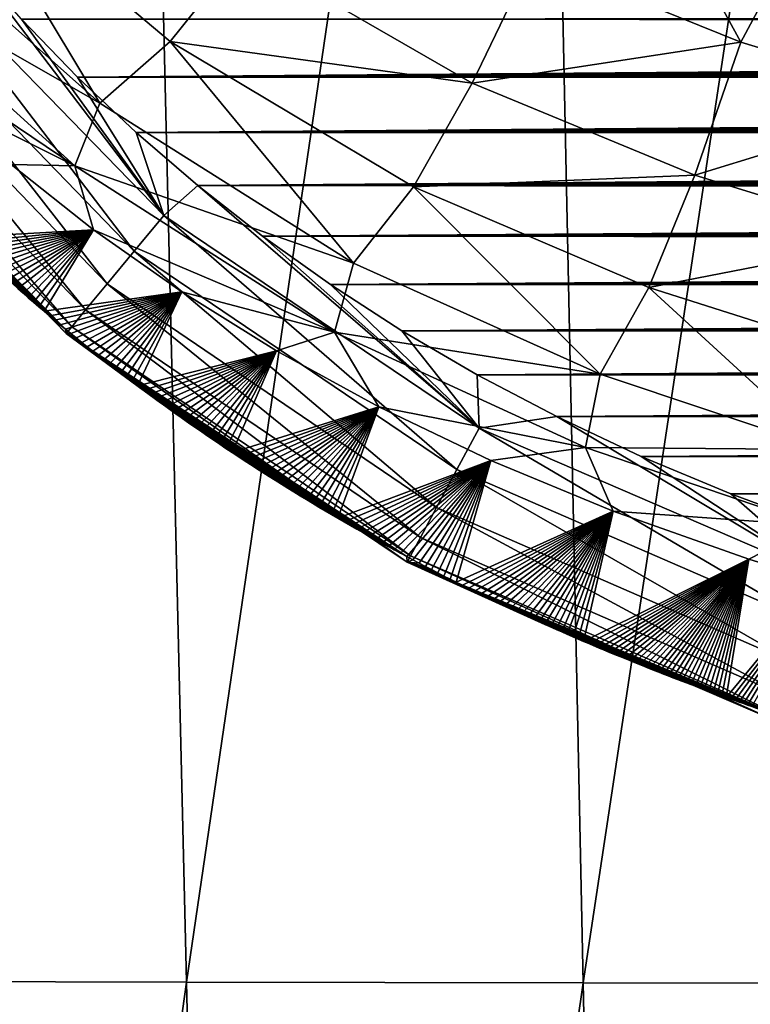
# Model space of a CAD drawing. Header units: metres. Extents: x -26 to 26, y -167 to 32.
# Tile 19 of 237: x -12.17 to -9.56, y -114.92 to -111.39. Entities that reach past the tile are written whole.
import ezdxf

# ---------------------------------------------------------------- set-up
doc = ezdxf.new("R2010")
doc.units = ezdxf.units.M
doc.layers.add('solid_12_411_043_XXX', color=7, linetype='CONTINUOUS')

msp = doc.modelspace()

# ---------------------------------------------------------------- linework, layer by layer
at = {"layer": 'solid_12_411_043_XXX'}
for points in [[(-18.842392, -106.336342, 137.548279), (-18.376762, -122.436806, 137.548279), (18.842426, -106.339973, 137.548279)], [(-18.376762, -122.436806, 137.548279), (18.375397, -122.436768, 137.548279), (18.842426, -106.339973, 137.548279)], [(-13.204486, -106.365982, 119.080872), (-11.775687, -106.368629, 118.662666), (-12.979949, -114.832237, 119.240067)], [(-11.775687, -106.368629, 118.662666), (-11.57498, -114.835548, 118.83654), (-12.979949, -114.832237, 119.240067)], [(-11.775687, -106.368629, 118.662666), (-10.333508, -106.370903, 118.29438), (-11.57498, -114.835548, 118.83654)], [(-10.333508, -106.370903, 118.29438), (-10.155615, -114.838409, 118.487946), (-11.57498, -114.835548, 118.83654)], [(-10.333508, -106.370903, 118.29438), (-8.877608, -106.372925, 117.976463), (-10.155615, -114.838409, 118.487946)], [(-8.877608, -106.372925, 117.976463), (-8.722627, -114.84095, 118.189262), (-10.155615, -114.838409, 118.487946)], [(-9.592206, -111.474472, 172.525177), (-10.337481, -111.172531, 172.536362), (-10.004378, -110.718712, 172.211166)], [(-9.592206, -111.474472, 172.525177), (-10.004378, -110.718712, 172.211166), (-9.326712, -110.978233, 172.206238)], [(-11.885349, -111.693268, 173.997635), (-12.681867, -110.983276, 174.025894), (-12.409797, -110.819687, 173.480957)], [(-11.633412, -111.47274, 173.457397), (-12.409797, -110.819687, 173.480957), (-11.373867, -111.14798, 172.967941)], [(-11.885349, -111.693268, 173.997635), (-12.409797, -110.819687, 173.480957), (-11.633412, -111.47274, 173.457397)], [(-11.885349, -111.693268, 173.997635), (-12.79187, -111.174301, 174.592056), (-12.681867, -110.983276, 174.025894)], [(-8.894715, -111.685539, 172.518845), (-9.592206, -111.474472, 172.525177), (-9.326712, -110.978233, 172.206238)], [(-12.605413, -111.117981, 177.845276), (-12.731966, -111.21788, 177.787399), (-11.761681, -112.221924, 177.783615)], [(-11.656349, -112.094666, 177.844528), (-12.605413, -111.117981, 177.845276), (-11.761681, -112.221924, 177.783615)], [(-12.356159, -111.175308, 177.8629), (-12.605413, -111.117981, 177.845276), (-11.656349, -112.094666, 177.844528)], [(-11.633412, -111.47274, 173.457397), (-11.373867, -111.14798, 172.967941), (-10.552982, -111.620705, 172.944977)], [(-10.552982, -111.620705, 172.944977), (-11.373867, -111.14798, 172.967941), (-10.337481, -111.172531, 172.536362)], [(-12.79187, -111.174301, 174.592056), (-11.974598, -111.916252, 174.559677), (-12.748422, -111.396225, 175.156113)], [(-11.885349, -111.693268, 173.997635), (-11.974598, -111.916252, 174.559677), (-12.79187, -111.174301, 174.592056)], [(-12.164951, -111.392159, 177.862915), (-12.356159, -111.175308, 177.8629), (-11.656349, -112.094666, 177.844528)], [(-10.552982, -111.620705, 172.944977), (-10.337481, -111.172531, 172.536362), (-9.592206, -111.474472, 172.525177)], [(-12.731966, -111.21788, 177.787399), (-12.848927, -111.310211, 177.686981), (-11.858559, -112.338966, 177.677658)], [(-11.761681, -112.221924, 177.783615), (-12.731966, -111.21788, 177.787399), (-11.858559, -112.338966, 177.677658)], [(-12.848927, -111.310211, 177.686981), (-12.943614, -111.384956, 177.549789), (-11.935742, -112.432213, 177.533142)], [(-11.858559, -112.338966, 177.677658), (-12.848927, -111.310211, 177.686981), (-11.935742, -112.432213, 177.533142)], [(-12.943614, -111.384956, 177.549789), (-13.006844, -111.434883, 177.38913), (-11.985271, -112.492058, 177.364944)], [(-11.935742, -112.432213, 177.533142), (-12.943614, -111.384956, 177.549789), (-11.985271, -112.492058, 177.364944)], [(-11.974598, -111.916252, 174.559677), (-12.481724, -111.662598, 175.147034), (-12.748422, -111.396225, 175.156113)], [(12.179603, -111.376266, 177.862915), (-12.164951, -111.392159, 177.862915), (12.152258, -111.405891, 177.862915)], [(-11.964602, -111.599342, 177.862946), (-12.164951, -111.392159, 177.862915), (-11.656349, -112.094666, 177.844528)], [(12.152258, -111.405891, 177.862915), (-12.164951, -111.392159, 177.862915), (-11.964602, -111.599342, 177.862946)], [(12.152258, -111.405891, 177.862915), (-11.964602, -111.599342, 177.862946), (12.124733, -111.435333, 177.86293)], [(-13.006844, -111.434883, 177.38913), (-13.035715, -111.45768, 177.221771), (-12.00503, -112.515945, 177.191559)], [(-11.985271, -112.492058, 177.364944), (-13.006844, -111.434883, 177.38913), (-12.00503, -112.515945, 177.191559)], [(12.124733, -111.435333, 177.86293), (-11.964602, -111.599342, 177.862946), (12.097038, -111.464569, 177.86293)], [(-13.035715, -111.45768, 177.221771), (-12.177877, -112.355652, 177.034485), (-12.159246, -112.371979, 177.033936)], [(-13.035715, -111.45768, 177.221771), (-12.159246, -112.371979, 177.033936), (-12.140538, -112.38826, 177.033386)], [(-13.035715, -111.45768, 177.221771), (-12.140538, -112.38826, 177.033386), (-12.121747, -112.404488, 177.032837)], [(-13.035715, -111.45768, 177.221771), (-12.121747, -112.404488, 177.032837), (-12.102873, -112.420677, 177.032288)], [(-13.035715, -111.45768, 177.221771), (-12.102873, -112.420677, 177.032288), (-12.083919, -112.436821, 177.031738)], [(-13.035715, -111.45768, 177.221771), (-12.083919, -112.436821, 177.031738), (-12.064904, -112.452896, 177.031204)], [(-13.035715, -111.45768, 177.221771), (-12.064904, -112.452896, 177.031204), (-12.045826, -112.46891, 177.030655)], [(-13.035715, -111.45768, 177.221771), (-12.045826, -112.46891, 177.030655), (-12.026682, -112.484871, 177.030106)], [(-13.035715, -111.45768, 177.221771), (-12.026682, -112.484871, 177.030106), (-12.007469, -112.500763, 177.029572)], [(-12.00503, -112.515945, 177.191559), (-13.035715, -111.45768, 177.221771), (-12.007469, -112.500763, 177.029572)], [(12.097038, -111.464569, 177.86293), (-11.964602, -111.599342, 177.862946), (12.069169, -111.493622, 177.86293)], [(-10.977643, -112.265381, 173.955902), (-11.885349, -111.693268, 173.997635), (-11.633412, -111.47274, 173.457397)], [(-10.762656, -111.99205, 173.42453), (-11.633412, -111.47274, 173.457397), (-10.552982, -111.620705, 172.944977)], [(-10.977643, -112.265381, 173.955902), (-11.633412, -111.47274, 173.457397), (-10.762656, -111.99205, 173.42453)], [(-9.756411, -111.949661, 172.926712), (-10.552982, -111.620705, 172.944977), (-9.592206, -111.474472, 172.525177)], [(-9.756411, -111.949661, 172.926712), (-9.592206, -111.474472, 172.525177), (-8.894715, -111.685539, 172.518845)], [(12.069169, -111.493622, 177.86293), (-11.964602, -111.599342, 177.862946), (12.041121, -111.522476, 177.86293)], [(12.041121, -111.522476, 177.86293), (-11.964602, -111.599342, 177.862946), (12.012891, -111.551155, 177.86293)], [(12.012891, -111.551155, 177.86293), (-11.964602, -111.599342, 177.862946), (11.984472, -111.579659, 177.86293)], [(11.984472, -111.579659, 177.86293), (-11.964602, -111.599342, 177.862946), (11.955862, -111.607979, 177.862946)], [(-11.754518, -111.797569, 177.862961), (-11.964602, -111.599342, 177.862946), (-11.656349, -112.094666, 177.844528)], [(11.955862, -111.607979, 177.862946), (-11.964602, -111.599342, 177.862946), (-11.754518, -111.797569, 177.862961)], [(11.955862, -111.607979, 177.862946), (-11.754518, -111.797569, 177.862961), (11.927055, -111.636139, 177.862946)], [(11.927055, -111.636139, 177.862946), (-11.754518, -111.797569, 177.862961), (11.898049, -111.664131, 177.862946)], [(-10.762656, -111.99205, 173.42453), (-10.552982, -111.620705, 172.944977), (-9.756411, -111.949661, 172.926712)], [(-11.974598, -111.916252, 174.559677), (-12.201677, -111.911926, 175.134872), (-12.481724, -111.662598, 175.147034)], [(11.898049, -111.664131, 177.862946), (-11.754518, -111.797569, 177.862961), (11.868856, -111.691956, 177.862946)], [(-9.020145, -112.176842, 172.91629), (-9.756411, -111.949661, 172.926712), (-8.894715, -111.685539, 172.518845)], [(-10.977643, -112.265381, 173.955902), (-11.974598, -111.916252, 174.559677), (-11.885349, -111.693268, 173.997635)], [(11.868856, -111.691956, 177.862946), (-11.754518, -111.797569, 177.862961), (11.839478, -111.719597, 177.862946)], [(11.839478, -111.719597, 177.862946), (-11.754518, -111.797569, 177.862961), (11.809912, -111.74707, 177.862946)], [(11.809912, -111.74707, 177.862946), (-11.754518, -111.797569, 177.862961), (11.780152, -111.774368, 177.862961)], [(11.780152, -111.774368, 177.862961), (-11.754518, -111.797569, 177.862961), (11.750195, -111.801491, 177.862961)], [(-11.534114, -111.987228, 177.862976), (-11.754518, -111.797569, 177.862961), (-11.656349, -112.094666, 177.844528)], [(11.750195, -111.801491, 177.862961), (-11.754518, -111.797569, 177.862961), (-11.534114, -111.987228, 177.862976)], [(11.750195, -111.801491, 177.862961), (-11.534114, -111.987228, 177.862976), (11.720035, -111.828453, 177.862961)], [(11.720035, -111.828453, 177.862961), (-11.534114, -111.987228, 177.862976), (11.68967, -111.85524, 177.862961)], [(11.68967, -111.85524, 177.862961), (-11.534114, -111.987228, 177.862976), (11.659093, -111.881866, 177.862961)], [(11.659093, -111.881866, 177.862961), (-11.534114, -111.987228, 177.862976), (11.628311, -111.908333, 177.862961)], [(-12.201677, -111.911926, 175.134872), (-11.907161, -112.145538, 175.119934), (-12.378318, -112.17234, 177.040573)], [(-11.974598, -111.916252, 174.559677), (-11.907161, -112.145538, 175.119934), (-12.201677, -111.911926, 175.134872)], [(-11.974598, -111.916252, 174.559677), (-11.045674, -112.512085, 174.511581), (-11.907161, -112.145538, 175.119934)], [(-10.977643, -112.265381, 173.955902), (-11.045674, -112.512085, 174.511581), (-11.974598, -111.916252, 174.559677)], [(11.628311, -111.908333, 177.862961), (-11.534114, -111.987228, 177.862976), (11.597336, -111.934624, 177.862961)], [(11.597336, -111.934624, 177.862961), (-11.534114, -111.987228, 177.862976), (11.566163, -111.960754, 177.862976)], [(11.566163, -111.960754, 177.862976), (-11.534114, -111.987228, 177.862976), (11.534786, -111.98671, 177.862976)], [(-9.92094, -112.351387, 173.398453), (-10.762656, -111.99205, 173.42453), (-9.756411, -111.949661, 172.926712)], [(-9.92094, -112.351387, 173.398453), (-9.756411, -111.949661, 172.926712), (-9.020145, -112.176842, 172.91629)], [(-11.534114, -111.987228, 177.862976), (-11.656349, -112.094666, 177.844528), (-10.527577, -112.854477, 177.843872)], [(11.534786, -111.98671, 177.862976), (-11.534114, -111.987228, 177.862976), (11.503201, -112.012505, 177.862976)], [(-11.302836, -112.168465, 177.862991), (-11.534114, -111.987228, 177.862976), (-10.527577, -112.854477, 177.843872)], [(11.503201, -112.012505, 177.862976), (-11.534114, -111.987228, 177.862976), (-11.302836, -112.168465, 177.862991)], [(-10.0957, -112.661942, 173.92189), (-10.977643, -112.265381, 173.955902), (-10.762656, -111.99205, 173.42453)], [(-10.0957, -112.661942, 173.92189), (-10.762656, -111.99205, 173.42453), (-9.92094, -112.351387, 173.398453)], [(11.503201, -112.012505, 177.862976), (-11.302836, -112.168465, 177.862991), (11.471403, -112.038124, 177.862976)], [(11.471403, -112.038124, 177.862976), (-11.302836, -112.168465, 177.862991), (11.439386, -112.063591, 177.862976)], [(11.439386, -112.063591, 177.862976), (-11.302836, -112.168465, 177.862991), (11.407146, -112.088882, 177.862976)], [(-11.656349, -112.094666, 177.844528), (-11.761681, -112.221924, 177.783615), (-10.607355, -113.003006, 177.780273)], [(-10.527577, -112.854477, 177.843872), (-11.656349, -112.094666, 177.844528), (-10.607355, -113.003006, 177.780273)], [(11.407146, -112.088882, 177.862976), (-11.302836, -112.168465, 177.862991), (11.374679, -112.114021, 177.862976)], [(-11.907161, -112.145538, 175.119934), (-12.360393, -112.189323, 177.040009), (-12.378318, -112.17234, 177.040573)], [(-11.907161, -112.145538, 175.119934), (-12.342415, -112.206238, 177.039459), (-12.360393, -112.189323, 177.040009)], [(-11.907161, -112.145538, 175.119934), (-12.324383, -112.223083, 177.038895), (-12.342415, -112.206238, 177.039459)], [(-11.907161, -112.145538, 175.119934), (-12.306293, -112.239861, 177.038345), (-12.324383, -112.223083, 177.038895)], [(-11.907161, -112.145538, 175.119934), (-12.288145, -112.256577, 177.037796), (-12.306293, -112.239861, 177.038345)], [(-11.907161, -112.145538, 175.119934), (-12.269936, -112.273232, 177.037231), (-12.288145, -112.256577, 177.037796)], [(-11.907161, -112.145538, 175.119934), (-12.251661, -112.289825, 177.036682), (-12.269936, -112.273232, 177.037231)], [(-11.907161, -112.145538, 175.119934), (-12.233321, -112.306366, 177.036133), (-12.251661, -112.289825, 177.036682)], [(-11.907161, -112.145538, 175.119934), (-12.214911, -112.322845, 177.035583), (-12.233321, -112.306366, 177.036133)], [(-11.907161, -112.145538, 175.119934), (-12.196431, -112.339272, 177.035034), (-12.214911, -112.322845, 177.035583)], [(-11.907161, -112.145538, 175.119934), (-12.177877, -112.355652, 177.034485), (-12.196431, -112.339272, 177.035034)], [(-11.907161, -112.145538, 175.119934), (-12.159246, -112.371979, 177.033936), (-12.177877, -112.355652, 177.034485)], [(-11.907161, -112.145538, 175.119934), (-12.140538, -112.38826, 177.033386), (-12.159246, -112.371979, 177.033936)], [(-11.907161, -112.145538, 175.119934), (-12.121747, -112.404488, 177.032837), (-12.140538, -112.38826, 177.033386)], [(-11.907161, -112.145538, 175.119934), (-12.102873, -112.420677, 177.032288), (-12.121747, -112.404488, 177.032837)], [(-11.907161, -112.145538, 175.119934), (-12.083919, -112.436821, 177.031738), (-12.102873, -112.420677, 177.032288)], [(-11.907161, -112.145538, 175.119934), (-11.591985, -112.367546, 175.102585), (-12.083919, -112.436821, 177.031738)], [(-11.045674, -112.512085, 174.511581), (-11.591985, -112.367546, 175.102585), (-11.907161, -112.145538, 175.119934)], [(11.374679, -112.114021, 177.862976), (-11.302836, -112.168465, 177.862991), (11.342006, -112.138985, 177.862991)], [(11.342006, -112.138985, 177.862991), (-11.302836, -112.168465, 177.862991), (11.309129, -112.163773, 177.862991)], [(11.309129, -112.163773, 177.862991), (-11.302836, -112.168465, 177.862991), (11.276038, -112.1884, 177.862991)], [(-11.060017, -112.34137, 177.863007), (-11.302836, -112.168465, 177.862991), (-10.527577, -112.854477, 177.843872)], [(11.276038, -112.1884, 177.862991), (-11.302836, -112.168465, 177.862991), (-11.060017, -112.34137, 177.863007)], [(-9.149091, -112.597084, 173.383499), (-9.92094, -112.351387, 173.398453), (-9.020145, -112.176842, 172.91629)], [(11.276038, -112.1884, 177.862991), (-11.060017, -112.34137, 177.863007), (11.242726, -112.212868, 177.862991)], [(11.242726, -112.212868, 177.862991), (-11.060017, -112.34137, 177.863007), (11.209183, -112.237167, 177.862991)], [(-11.761681, -112.221924, 177.783615), (-11.858559, -112.338966, 177.677658), (-10.680411, -113.139023, 177.669403)], [(-10.607355, -113.003006, 177.780273), (-11.761681, -112.221924, 177.783615), (-10.680411, -113.139023, 177.669403)], [(11.209183, -112.237167, 177.862991), (-11.060017, -112.34137, 177.863007), (11.175401, -112.261314, 177.862991)], [(11.175401, -112.261314, 177.862991), (-11.060017, -112.34137, 177.863007), (11.14137, -112.285309, 177.862991)], [(11.14137, -112.285309, 177.862991), (-11.060017, -112.34137, 177.863007), (11.107082, -112.309158, 177.863007)], [(-10.0957, -112.661942, 173.92189), (-11.045674, -112.512085, 174.511581), (-10.977643, -112.265381, 173.955902)], [(11.107082, -112.309158, 177.863007), (-11.060017, -112.34137, 177.863007), (11.072545, -112.332855, 177.863007)], [(-11.858559, -112.338966, 177.677658), (-11.935742, -112.432213, 177.533142), (-10.73776, -113.245804, 177.518402)], [(-10.680411, -113.139023, 177.669403), (-11.858559, -112.338966, 177.677658), (-10.73776, -113.245804, 177.518402)], [(11.072545, -112.332855, 177.863007), (-11.060017, -112.34137, 177.863007), (11.037786, -112.356392, 177.863007)], [(-10.804508, -112.506424, 177.863022), (-11.060017, -112.34137, 177.863007), (-10.527577, -112.854477, 177.843872)], [(11.037786, -112.356392, 177.863007), (-11.060017, -112.34137, 177.863007), (-10.804508, -112.506424, 177.863022)], [(11.037786, -112.356392, 177.863007), (-10.804508, -112.506424, 177.863022), (11.002797, -112.379776, 177.863007)], [(-9.28968, -112.930817, 173.902161), (-10.0957, -112.661942, 173.92189), (-9.92094, -112.351387, 173.398453)], [(-9.28968, -112.930817, 173.902161), (-9.92094, -112.351387, 173.398453), (-9.149091, -112.597084, 173.383499)], [(-11.591985, -112.367546, 175.102585), (-12.064904, -112.452896, 177.031204), (-12.083919, -112.436821, 177.031738)], [(-11.591985, -112.367546, 175.102585), (-12.045826, -112.46891, 177.030655), (-12.064904, -112.452896, 177.031204)], [(-11.591985, -112.367546, 175.102585), (-12.026682, -112.484871, 177.030106), (-12.045826, -112.46891, 177.030655)], [(-11.591985, -112.367546, 175.102585), (-12.007469, -112.500763, 177.029572), (-12.026682, -112.484871, 177.030106)], [(-11.591985, -112.367546, 175.102585), (-11.988184, -112.516602, 177.029022), (-12.007469, -112.500763, 177.029572)], [(-11.591985, -112.367546, 175.102585), (-11.968823, -112.532394, 177.028488), (-11.988184, -112.516602, 177.029022)], [(-11.591985, -112.367546, 175.102585), (-11.949384, -112.548126, 177.027939), (-11.968823, -112.532394, 177.028488)], [(-11.591985, -112.367546, 175.102585), (-11.929861, -112.56382, 177.027405), (-11.949384, -112.548126, 177.027939)], [(-11.591985, -112.367546, 175.102585), (-11.910253, -112.57946, 177.026871), (-11.929861, -112.56382, 177.027405)], [(-11.591985, -112.367546, 175.102585), (-11.890555, -112.595055, 177.026321), (-11.910253, -112.57946, 177.026871)], [(-11.591985, -112.367546, 175.102585), (-11.870766, -112.610611, 177.025787), (-11.890555, -112.595055, 177.026321)], [(-11.591985, -112.367546, 175.102585), (-11.85088, -112.626129, 177.025253), (-11.870766, -112.610611, 177.025787)], [(-11.591985, -112.367546, 175.102585), (-11.830894, -112.641609, 177.024719), (-11.85088, -112.626129, 177.025253)], [(-11.591985, -112.367546, 175.102585), (-11.810806, -112.657059, 177.02417), (-11.830894, -112.641609, 177.024719)], [(-11.591985, -112.367546, 175.102585), (-11.790612, -112.67247, 177.023636), (-11.810806, -112.657059, 177.02417)], [(-11.591985, -112.367546, 175.102585), (-11.770318, -112.687843, 177.023102), (-11.790612, -112.67247, 177.023636)], [(-11.591985, -112.367546, 175.102585), (-11.749926, -112.703178, 177.022568), (-11.770318, -112.687843, 177.023102)], [(-11.591985, -112.367546, 175.102585), (-11.253209, -112.578522, 175.083893), (-11.749926, -112.703178, 177.022568)], [(-11.045674, -112.512085, 174.511581), (-11.253209, -112.578522, 175.083893), (-11.591985, -112.367546, 175.102585)], [(11.002797, -112.379776, 177.863007), (-10.804508, -112.506424, 177.863022), (10.967566, -112.403, 177.863007)], [(10.967566, -112.403, 177.863007), (-10.804508, -112.506424, 177.863022), (10.93208, -112.426071, 177.863007)], [(10.93208, -112.426071, 177.863007), (-10.804508, -112.506424, 177.863022), (10.896331, -112.448997, 177.863007)], [(-11.935742, -112.432213, 177.533142), (-11.985271, -112.492058, 177.364944), (-10.773171, -113.311745, 177.343628)], [(-10.73776, -113.245804, 177.518402), (-11.935742, -112.432213, 177.533142), (-10.773171, -113.311745, 177.343628)], [(10.896331, -112.448997, 177.863007), (-10.804508, -112.506424, 177.863022), (10.860306, -112.471779, 177.863007)], [(-11.985271, -112.492058, 177.364944), (-12.00503, -112.515945, 177.191559), (-10.785276, -113.334297, 177.165207)], [(-10.773171, -113.311745, 177.343628), (-11.985271, -112.492058, 177.364944), (-10.785276, -113.334297, 177.165207)], [(10.860306, -112.471779, 177.863007), (-10.804508, -112.506424, 177.863022), (10.823996, -112.494415, 177.863022)], [(10.823996, -112.494415, 177.863022), (-10.804508, -112.506424, 177.863022), (10.787389, -112.516907, 177.863022)], [(-12.00503, -112.515945, 177.191559), (-12.007469, -112.500763, 177.029572), (-11.988184, -112.516602, 177.029022)], [(-12.00503, -112.515945, 177.191559), (-11.988184, -112.516602, 177.029022), (-11.968823, -112.532394, 177.028488)], [(-12.00503, -112.515945, 177.191559), (-11.968823, -112.532394, 177.028488), (-11.949384, -112.548126, 177.027939)], [(-12.00503, -112.515945, 177.191559), (-11.949384, -112.548126, 177.027939), (-11.929861, -112.56382, 177.027405)], [(-12.00503, -112.515945, 177.191559), (-11.929861, -112.56382, 177.027405), (-11.910253, -112.57946, 177.026871)], [(-12.00503, -112.515945, 177.191559), (-11.910253, -112.57946, 177.026871), (-11.890555, -112.595055, 177.026321)], [(-12.00503, -112.515945, 177.191559), (-11.890555, -112.595055, 177.026321), (-11.870766, -112.610611, 177.025787)], [(-12.00503, -112.515945, 177.191559), (-11.870766, -112.610611, 177.025787), (-11.85088, -112.626129, 177.025253)], [(-12.00503, -112.515945, 177.191559), (-11.85088, -112.626129, 177.025253), (-11.830894, -112.641609, 177.024719)], [(-12.00503, -112.515945, 177.191559), (-11.830894, -112.641609, 177.024719), (-11.810806, -112.657059, 177.02417)], [(-12.00503, -112.515945, 177.191559), (-11.810806, -112.657059, 177.02417), (-11.790612, -112.67247, 177.023636)], [(-12.00503, -112.515945, 177.191559), (-11.790612, -112.67247, 177.023636), (-11.770318, -112.687843, 177.023102)], [(-12.00503, -112.515945, 177.191559), (-11.770318, -112.687843, 177.023102), (-11.749926, -112.703178, 177.022568)], [(-12.00503, -112.515945, 177.191559), (-11.749926, -112.703178, 177.022568), (-11.729437, -112.718468, 177.022034)], [(-12.00503, -112.515945, 177.191559), (-11.729437, -112.718468, 177.022034), (-11.708856, -112.733711, 177.0215)], [(-12.00503, -112.515945, 177.191559), (-11.708856, -112.733711, 177.0215), (-11.688182, -112.748917, 177.020966)], [(-12.00503, -112.515945, 177.191559), (-11.688182, -112.748917, 177.020966), (-11.667419, -112.764069, 177.020432)], [(-12.00503, -112.515945, 177.191559), (-11.667419, -112.764069, 177.020432), (-11.64657, -112.779167, 177.019897)], [(-12.00503, -112.515945, 177.191559), (-11.64657, -112.779167, 177.019897), (-11.625636, -112.794212, 177.019363)], [(-12.00503, -112.515945, 177.191559), (-11.625636, -112.794212, 177.019363), (-11.60462, -112.809212, 177.018829)], [(-12.00503, -112.515945, 177.191559), (-11.60462, -112.809212, 177.018829), (-11.583524, -112.824142, 177.018295)], [(-12.00503, -112.515945, 177.191559), (-11.583524, -112.824142, 177.018295), (-11.56235, -112.839027, 177.017761)], [(-12.00503, -112.515945, 177.191559), (-11.56235, -112.839027, 177.017761), (-11.541101, -112.853844, 177.017242)], [(-12.00503, -112.515945, 177.191559), (-11.541101, -112.853844, 177.017242), (-11.519779, -112.868607, 177.016708)], [(-12.00503, -112.515945, 177.191559), (-11.519779, -112.868607, 177.016708), (-11.498386, -112.883301, 177.01619)], [(-12.00503, -112.515945, 177.191559), (-11.498386, -112.883301, 177.01619), (-11.476919, -112.897934, 177.015671)], [(-12.00503, -112.515945, 177.191559), (-11.476919, -112.897934, 177.015671), (-11.455339, -112.912537, 177.015137)], [(-12.00503, -112.515945, 177.191559), (-11.455339, -112.912537, 177.015137), (-11.43365, -112.927094, 177.014618)], [(-12.00503, -112.515945, 177.191559), (-11.43365, -112.927094, 177.014618), (-11.41186, -112.941612, 177.014099)], [(-12.00503, -112.515945, 177.191559), (-11.41186, -112.941612, 177.014099), (-11.389977, -112.956078, 177.01358)], [(-12.00503, -112.515945, 177.191559), (-11.389977, -112.956078, 177.01358), (-11.368013, -112.97049, 177.013062)], [(-12.00503, -112.515945, 177.191559), (-11.368013, -112.97049, 177.013062), (-11.345976, -112.98484, 177.012543)], [(-12.00503, -112.515945, 177.191559), (-11.345976, -112.98484, 177.012543), (-11.323874, -112.999115, 177.012024)], [(-12.00503, -112.515945, 177.191559), (-11.323874, -112.999115, 177.012024), (-11.301719, -113.013313, 177.011505)], [(-12.00503, -112.515945, 177.191559), (-11.301719, -113.013313, 177.011505), (-11.279518, -113.027435, 177.011002)], [(-12.00503, -112.515945, 177.191559), (-11.279518, -113.027435, 177.011002), (-11.257283, -113.041466, 177.010483)], [(-12.00503, -112.515945, 177.191559), (-11.257283, -113.041466, 177.010483), (-11.235023, -113.055412, 177.009979)], [(-12.00503, -112.515945, 177.191559), (-11.235023, -113.055412, 177.009979), (-11.212748, -113.069252, 177.009476)], [(-12.00503, -112.515945, 177.191559), (-11.212748, -113.069252, 177.009476), (-11.190466, -113.082993, 177.008987)], [(-12.00503, -112.515945, 177.191559), (-11.190466, -113.082993, 177.008987), (-11.168189, -113.096619, 177.008484)], [(-12.00503, -112.515945, 177.191559), (-11.168189, -113.096619, 177.008484), (-11.145919, -113.110138, 177.007996)], [(-12.00503, -112.515945, 177.191559), (-11.145919, -113.110138, 177.007996), (-11.123592, -113.123589, 177.007507)], [(-12.00503, -112.515945, 177.191559), (-11.123592, -113.123589, 177.007507), (-11.101203, -113.136978, 177.007019)], [(-12.00503, -112.515945, 177.191559), (-11.101203, -113.136978, 177.007019), (-11.078761, -113.150284, 177.006531)], [(-12.00503, -112.515945, 177.191559), (-11.078761, -113.150284, 177.006531), (-11.056278, -113.163521, 177.006042)], [(-12.00503, -112.515945, 177.191559), (-11.056278, -113.163521, 177.006042), (-11.033764, -113.176666, 177.005569)], [(-12.00503, -112.515945, 177.191559), (-11.033764, -113.176666, 177.005569), (-11.011229, -113.18972, 177.005081)], [(-12.00503, -112.515945, 177.191559), (-11.011229, -113.18972, 177.005081), (-10.988684, -113.202682, 177.004608)], [(-12.00503, -112.515945, 177.191559), (-10.988684, -113.202682, 177.004608), (-10.966139, -113.215546, 177.004135)], [(-12.00503, -112.515945, 177.191559), (-10.966139, -113.215546, 177.004135), (-10.943606, -113.228294, 177.003677)], [(-12.00503, -112.515945, 177.191559), (-10.943606, -113.228294, 177.003677), (-10.921096, -113.240936, 177.003204)], [(-12.00503, -112.515945, 177.191559), (-10.921096, -113.240936, 177.003204), (-10.89862, -113.253464, 177.002747)], [(-12.00503, -112.515945, 177.191559), (-10.89862, -113.253464, 177.002747), (-10.876187, -113.265869, 177.002304)], [(-12.00503, -112.515945, 177.191559), (-10.876187, -113.265869, 177.002304), (-10.853811, -113.278145, 177.001846)], [(-12.00503, -112.515945, 177.191559), (-10.853811, -113.278145, 177.001846), (-10.831501, -113.290291, 177.001404)], [(-12.00503, -112.515945, 177.191559), (-10.831501, -113.290291, 177.001404), (-10.809263, -113.302299, 177.000961)], [(-12.00503, -112.515945, 177.191559), (-10.809263, -113.302299, 177.000961), (-10.787032, -113.314217, 177.000519)], [(-10.785276, -113.334297, 177.165207), (-12.00503, -112.515945, 177.191559), (-10.787032, -113.314217, 177.000519)], [(-11.045674, -112.512085, 174.511581), (-10.886809, -112.779236, 175.064819), (-11.253209, -112.578522, 175.083893)], [(-11.045674, -112.512085, 174.511581), (-10.147342, -112.924057, 174.473083), (-10.886809, -112.779236, 175.064819)], [(-10.0957, -112.661942, 173.92189), (-10.147342, -112.924057, 174.473083), (-11.045674, -112.512085, 174.511581)], [(-10.534985, -112.663902, 177.863022), (-10.804508, -112.506424, 177.863022), (-10.527577, -112.854477, 177.843872)], [(10.787389, -112.516907, 177.863022), (-10.804508, -112.506424, 177.863022), (-10.534985, -112.663902, 177.863022)], [(10.787389, -112.516907, 177.863022), (-10.534985, -112.663902, 177.863022), (10.750521, -112.539253, 177.863022)], [(10.750521, -112.539253, 177.863022), (-10.534985, -112.663902, 177.863022), (10.713395, -112.561455, 177.863022)], [(10.713395, -112.561455, 177.863022), (-10.534985, -112.663902, 177.863022), (10.676002, -112.583511, 177.863022)], [(-11.253209, -112.578522, 175.083893), (-11.729437, -112.718468, 177.022034), (-11.749926, -112.703178, 177.022568)], [(-11.253209, -112.578522, 175.083893), (-11.708856, -112.733711, 177.0215), (-11.729437, -112.718468, 177.022034)], [(-11.253209, -112.578522, 175.083893), (-11.688182, -112.748917, 177.020966), (-11.708856, -112.733711, 177.0215)], [(-11.253209, -112.578522, 175.083893), (-11.667419, -112.764069, 177.020432), (-11.688182, -112.748917, 177.020966)], [(-11.253209, -112.578522, 175.083893), (-11.64657, -112.779167, 177.019897), (-11.667419, -112.764069, 177.020432)], [(-11.253209, -112.578522, 175.083893), (-11.625636, -112.794212, 177.019363), (-11.64657, -112.779167, 177.019897)], [(-11.253209, -112.578522, 175.083893), (-11.60462, -112.809212, 177.018829), (-11.625636, -112.794212, 177.019363)], [(-11.253209, -112.578522, 175.083893), (-11.583524, -112.824142, 177.018295), (-11.60462, -112.809212, 177.018829)], [(-11.253209, -112.578522, 175.083893), (-11.56235, -112.839027, 177.017761), (-11.583524, -112.824142, 177.018295)], [(-11.253209, -112.578522, 175.083893), (-11.541101, -112.853844, 177.017242), (-11.56235, -112.839027, 177.017761)], [(-11.253209, -112.578522, 175.083893), (-11.519779, -112.868607, 177.016708), (-11.541101, -112.853844, 177.017242)], [(-11.253209, -112.578522, 175.083893), (-11.498386, -112.883301, 177.01619), (-11.519779, -112.868607, 177.016708)], [(-11.253209, -112.578522, 175.083893), (-11.476919, -112.897934, 177.015671), (-11.498386, -112.883301, 177.01619)], [(-11.253209, -112.578522, 175.083893), (-11.455339, -112.912537, 177.015137), (-11.476919, -112.897934, 177.015671)], [(-11.253209, -112.578522, 175.083893), (-11.43365, -112.927094, 177.014618), (-11.455339, -112.912537, 177.015137)], [(-11.253209, -112.578522, 175.083893), (-11.41186, -112.941612, 177.014099), (-11.43365, -112.927094, 177.014618)], [(-11.253209, -112.578522, 175.083893), (-10.886809, -112.779236, 175.064819), (-11.41186, -112.941612, 177.014099)], [(10.676002, -112.583511, 177.863022), (-10.534985, -112.663902, 177.863022), (10.63833, -112.605415, 177.863022)], [(10.63833, -112.605415, 177.863022), (-10.534985, -112.663902, 177.863022), (10.600368, -112.627182, 177.863022)], [(10.600368, -112.627182, 177.863022), (-10.534985, -112.663902, 177.863022), (10.562105, -112.648788, 177.863022)], [(10.562105, -112.648788, 177.863022), (-10.534985, -112.663902, 177.863022), (10.523529, -112.670258, 177.863037)], [(-10.250035, -112.813751, 177.863037), (-10.534985, -112.663902, 177.863022), (-10.527577, -112.854477, 177.843872)], [(10.523529, -112.670258, 177.863037), (-10.534985, -112.663902, 177.863022), (-10.250035, -112.813751, 177.863037)], [(10.523529, -112.670258, 177.863037), (-10.250035, -112.813751, 177.863037), (10.48463, -112.691566, 177.863037)], [(-9.28968, -112.930817, 173.902161), (-10.147342, -112.924057, 174.473083), (-10.0957, -112.661942, 173.92189)], [(10.48463, -112.691566, 177.863037), (-10.250035, -112.813751, 177.863037), (10.445413, -112.71273, 177.863037)], [(10.445413, -112.71273, 177.863037), (-10.250035, -112.813751, 177.863037), (10.405912, -112.733757, 177.863037)], [(10.405912, -112.733757, 177.863037), (-10.250035, -112.813751, 177.863037), (10.366118, -112.754631, 177.863037)], [(-10.886809, -112.779236, 175.064819), (-11.389977, -112.956078, 177.01358), (-11.41186, -112.941612, 177.014099)], [(-10.886809, -112.779236, 175.064819), (-11.368013, -112.97049, 177.013062), (-11.389977, -112.956078, 177.01358)], [(-10.886809, -112.779236, 175.064819), (-11.345976, -112.98484, 177.012543), (-11.368013, -112.97049, 177.013062)], [(-10.886809, -112.779236, 175.064819), (-11.323874, -112.999115, 177.012024), (-11.345976, -112.98484, 177.012543)], [(-10.886809, -112.779236, 175.064819), (-11.301719, -113.013313, 177.011505), (-11.323874, -112.999115, 177.012024)], [(-10.886809, -112.779236, 175.064819), (-11.279518, -113.027435, 177.011002), (-11.301719, -113.013313, 177.011505)], [(-10.886809, -112.779236, 175.064819), (-11.257283, -113.041466, 177.010483), (-11.279518, -113.027435, 177.011002)], [(-10.886809, -112.779236, 175.064819), (-11.235023, -113.055412, 177.009979), (-11.257283, -113.041466, 177.010483)], [(-10.886809, -112.779236, 175.064819), (-11.212748, -113.069252, 177.009476), (-11.235023, -113.055412, 177.009979)], [(-10.886809, -112.779236, 175.064819), (-11.190466, -113.082993, 177.008987), (-11.212748, -113.069252, 177.009476)], [(-10.886809, -112.779236, 175.064819), (-11.168189, -113.096619, 177.008484), (-11.190466, -113.082993, 177.008987)], [(-10.886809, -112.779236, 175.064819), (-11.145919, -113.110138, 177.007996), (-11.168189, -113.096619, 177.008484)], [(-10.886809, -112.779236, 175.064819), (-11.123592, -113.123589, 177.007507), (-11.145919, -113.110138, 177.007996)], [(-10.886809, -112.779236, 175.064819), (-11.101203, -113.136978, 177.007019), (-11.123592, -113.123589, 177.007507)], [(-10.886809, -112.779236, 175.064819), (-11.078761, -113.150284, 177.006531), (-11.101203, -113.136978, 177.007019)], [(-10.886809, -112.779236, 175.064819), (-11.056278, -113.163521, 177.006042), (-11.078761, -113.150284, 177.006531)], [(-10.886809, -112.779236, 175.064819), (-11.033764, -113.176666, 177.005569), (-11.056278, -113.163521, 177.006042)], [(-10.886809, -112.779236, 175.064819), (-10.486713, -112.970589, 175.046341), (-11.033764, -113.176666, 177.005569)], [(-10.147342, -112.924057, 174.473083), (-10.486713, -112.970589, 175.046341), (-10.886809, -112.779236, 175.064819)], [(10.366118, -112.754631, 177.863037), (-10.250035, -112.813751, 177.863037), (10.32602, -112.77536, 177.863037)], [(10.32602, -112.77536, 177.863037), (-10.250035, -112.813751, 177.863037), (10.285605, -112.795929, 177.863037)], [(-10.250035, -112.813751, 177.863037), (-10.527577, -112.854477, 177.843872), (-9.282201, -113.3927, 177.843399)], [(10.285605, -112.795929, 177.863037), (-10.250035, -112.813751, 177.863037), (10.244863, -112.816353, 177.863037)], [(-9.948149, -112.955803, 177.863052), (-10.250035, -112.813751, 177.863037), (-9.282201, -113.3927, 177.843399)], [(10.244863, -112.816353, 177.863037), (-10.250035, -112.813751, 177.863037), (-9.948149, -112.955803, 177.863052)], [(10.244863, -112.816353, 177.863037), (-9.948149, -112.955803, 177.863052), (10.203779, -112.836624, 177.863037)], [(10.203779, -112.836624, 177.863037), (-9.948149, -112.955803, 177.863052), (10.162346, -112.856735, 177.863052)], [(-10.527577, -112.854477, 177.843872), (-10.607355, -113.003006, 177.780273), (-9.336985, -113.554672, 177.777893)], [(-9.282201, -113.3927, 177.843399), (-10.527577, -112.854477, 177.843872), (-9.336985, -113.554672, 177.777893)], [(10.162346, -112.856735, 177.863052), (-9.948149, -112.955803, 177.863052), (10.120551, -112.876686, 177.863052)], [(10.120551, -112.876686, 177.863052), (-9.948149, -112.955803, 177.863052), (10.078432, -112.896484, 177.863052)], [(10.078432, -112.896484, 177.863052), (-9.948149, -112.955803, 177.863052), (10.035995, -112.91613, 177.863052)], [(10.035995, -112.91613, 177.863052), (-9.948149, -112.955803, 177.863052), (9.993229, -112.935616, 177.863052)], [(-10.147342, -112.924057, 174.473083), (-10.048319, -113.151886, 175.029816), (-10.486713, -112.970589, 175.046341)], [(-10.147342, -112.924057, 174.473083), (-9.32862, -113.202934, 174.451187), (-10.048319, -113.151886, 175.029816)], [(-9.28968, -112.930817, 173.902161), (-9.32862, -113.202934, 174.451187), (-10.147342, -112.924057, 174.473083)], [(9.993229, -112.935616, 177.863052), (-9.948149, -112.955803, 177.863052), (9.950119, -112.954956, 177.863052)], [(9.950119, -112.954956, 177.863052), (-9.948149, -112.955803, 177.863052), (9.906651, -112.974129, 177.863052)], [(-9.627679, -113.089874, 177.863068), (-9.948149, -112.955803, 177.863052), (-9.282201, -113.3927, 177.843399)], [(9.906651, -112.974129, 177.863052), (-9.948149, -112.955803, 177.863052), (-9.627679, -113.089874, 177.863068)], [(-10.486713, -112.970589, 175.046341), (-11.011229, -113.18972, 177.005081), (-11.033764, -113.176666, 177.005569)], [(-10.486713, -112.970589, 175.046341), (-10.988684, -113.202682, 177.004608), (-11.011229, -113.18972, 177.005081)], [(-10.486713, -112.970589, 175.046341), (-10.966139, -113.215546, 177.004135), (-10.988684, -113.202682, 177.004608)], [(-10.486713, -112.970589, 175.046341), (-10.943606, -113.228294, 177.003677), (-10.966139, -113.215546, 177.004135)], [(-10.486713, -112.970589, 175.046341), (-10.921096, -113.240936, 177.003204), (-10.943606, -113.228294, 177.003677)], [(-10.486713, -112.970589, 175.046341), (-10.89862, -113.253464, 177.002747), (-10.921096, -113.240936, 177.003204)], [(-10.486713, -112.970589, 175.046341), (-10.876187, -113.265869, 177.002304), (-10.89862, -113.253464, 177.002747)], [(-10.486713, -112.970589, 175.046341), (-10.853811, -113.278145, 177.001846), (-10.876187, -113.265869, 177.002304)], [(-10.486713, -112.970589, 175.046341), (-10.831501, -113.290291, 177.001404), (-10.853811, -113.278145, 177.001846)], [(-10.486713, -112.970589, 175.046341), (-10.809263, -113.302299, 177.000961), (-10.831501, -113.290291, 177.001404)], [(-10.486713, -112.970589, 175.046341), (-10.787032, -113.314217, 177.000519), (-10.809263, -113.302299, 177.000961)], [(-10.486713, -112.970589, 175.046341), (-10.764795, -113.32605, 177.000092), (-10.787032, -113.314217, 177.000519)], [(-10.486713, -112.970589, 175.046341), (-10.742563, -113.337784, 176.999664), (-10.764795, -113.32605, 177.000092)], [(-10.486713, -112.970589, 175.046341), (-10.720348, -113.349419, 176.999237), (-10.742563, -113.337784, 176.999664)], [(-10.486713, -112.970589, 175.046341), (-10.698161, -113.360954, 176.99881), (-10.720348, -113.349419, 176.999237)], [(-10.486713, -112.970589, 175.046341), (-10.676015, -113.372375, 176.998398), (-10.698161, -113.360954, 176.99881)], [(-10.486713, -112.970589, 175.046341), (-10.653919, -113.38369, 176.997971), (-10.676015, -113.372375, 176.998398)], [(-10.486713, -112.970589, 175.046341), (-10.631887, -113.394882, 176.997574), (-10.653919, -113.38369, 176.997971)], [(-10.486713, -112.970589, 175.046341), (-10.60993, -113.405945, 176.997162), (-10.631887, -113.394882, 176.997574)], [(-10.486713, -112.970589, 175.046341), (-10.048319, -113.151886, 175.029816), (-10.60993, -113.405945, 176.997162)], [(9.906651, -112.974129, 177.863052), (-9.627679, -113.089874, 177.863068), (9.86281, -112.993149, 177.863052)], [(-10.607355, -113.003006, 177.780273), (-10.680411, -113.139023, 177.669403), (-9.386994, -113.702538, 177.663483)], [(-9.336985, -113.554672, 177.777893), (-10.607355, -113.003006, 177.780273), (-9.386994, -113.702538, 177.663483)], [(9.86281, -112.993149, 177.863052), (-9.627679, -113.089874, 177.863068), (9.818586, -113.012016, 177.863052)], [(9.818586, -113.012016, 177.863052), (-9.627679, -113.089874, 177.863068), (9.773963, -113.030716, 177.863068)], [(9.773963, -113.030716, 177.863068), (-9.627679, -113.089874, 177.863068), (9.728948, -113.049255, 177.863068)], [(9.728948, -113.049255, 177.863068), (-9.627679, -113.089874, 177.863068), (9.683583, -113.06765, 177.863068)], [(9.683583, -113.06765, 177.863068), (-9.627679, -113.089874, 177.863068), (9.637858, -113.085884, 177.863068)], [(9.637858, -113.085884, 177.863068), (-9.627679, -113.089874, 177.863068), (9.591759, -113.103958, 177.863068)], [(-9.286841, -113.215752, 177.863083), (-9.627679, -113.089874, 177.863068), (-9.282201, -113.3927, 177.843399)], [(9.591759, -113.103958, 177.863068), (-9.627679, -113.089874, 177.863068), (-9.286841, -113.215752, 177.863083)], [(-10.680411, -113.139023, 177.669403), (-10.73776, -113.245804, 177.518402), (-9.425824, -113.81736, 177.507828)], [(-9.386994, -113.702538, 177.663483), (-10.680411, -113.139023, 177.669403), (-9.425824, -113.81736, 177.507828)], [(-10.048319, -113.151886, 175.029816), (-10.588059, -113.416893, 176.996765), (-10.60993, -113.405945, 176.997162)], [(-10.048319, -113.151886, 175.029816), (-10.566288, -113.427704, 176.996368), (-10.588059, -113.416893, 176.996765)], [(-10.048319, -113.151886, 175.029816), (-10.544626, -113.438377, 176.995972), (-10.566288, -113.427704, 176.996368)], [(-10.048319, -113.151886, 175.029816), (-10.523087, -113.448914, 176.99559), (-10.544626, -113.438377, 176.995972)], [(-10.048319, -113.151886, 175.029816), (-10.501681, -113.459305, 176.995209), (-10.523087, -113.448914, 176.99559)], [(-10.048319, -113.151886, 175.029816), (-10.480419, -113.469551, 176.994827), (-10.501681, -113.459305, 176.995209)], [(-10.048319, -113.151886, 175.029816), (-10.459244, -113.479683, 176.994461), (-10.480419, -113.469551, 176.994827)], [(-10.048319, -113.151886, 175.029816), (-10.438136, -113.489708, 176.994095), (-10.459244, -113.479683, 176.994461)], [(-10.048319, -113.151886, 175.029816), (-10.417106, -113.499626, 176.993729), (-10.438136, -113.489708, 176.994095)], [(-10.048319, -113.151886, 175.029816), (-10.396162, -113.50943, 176.993362), (-10.417106, -113.499626, 176.993729)], [(-10.048319, -113.151886, 175.029816), (-10.375314, -113.519119, 176.993011), (-10.396162, -113.50943, 176.993362)], [(-10.048319, -113.151886, 175.029816), (-10.354569, -113.528694, 176.992661), (-10.375314, -113.519119, 176.993011)], [(-10.048319, -113.151886, 175.029816), (-10.333941, -113.538139, 176.992325), (-10.354569, -113.528694, 176.992661)], [(-10.048319, -113.151886, 175.029816), (-10.313435, -113.54747, 176.991989), (-10.333941, -113.538139, 176.992325)], [(-10.048319, -113.151886, 175.029816), (-10.293062, -113.556671, 176.991653), (-10.313435, -113.54747, 176.991989)], [(-10.048319, -113.151886, 175.029816), (-10.272831, -113.56575, 176.991318), (-10.293062, -113.556671, 176.991653)], [(-10.048319, -113.151886, 175.029816), (-10.252752, -113.574692, 176.990997), (-10.272831, -113.56575, 176.991318)], [(-10.048319, -113.151886, 175.029816), (-10.232836, -113.583504, 176.990677), (-10.252752, -113.574692, 176.990997)], [(-10.048319, -113.151886, 175.029816), (-10.213089, -113.592178, 176.990356), (-10.232836, -113.583504, 176.990677)], [(-10.048319, -113.151886, 175.029816), (-10.193523, -113.600716, 176.990051), (-10.213089, -113.592178, 176.990356)], [(-10.048319, -113.151886, 175.029816), (-10.174147, -113.609116, 176.989746), (-10.193523, -113.600716, 176.990051)], [(-10.048319, -113.151886, 175.029816), (-10.15496, -113.617378, 176.989441), (-10.174147, -113.609116, 176.989746)], [(-10.048319, -113.151886, 175.029816), (-9.563724, -113.323174, 175.016113), (-10.15496, -113.617378, 176.989441)], [(-9.32862, -113.202934, 174.451187), (-9.563724, -113.323174, 175.016113), (-10.048319, -113.151886, 175.029816)], [(-9.32862, -113.202934, 174.451187), (-9.301565, -113.404907, 175.010803), (-9.563724, -113.323174, 175.016113)], [(-10.73776, -113.245804, 177.518402), (-10.773171, -113.311745, 177.343628), (-9.449101, -113.886192, 177.328415)], [(-9.425824, -113.81736, 177.507828), (-10.73776, -113.245804, 177.518402), (-9.449101, -113.886192, 177.328415)], [(-10.785276, -113.334297, 177.165207), (-10.787032, -113.314217, 177.000519), (-10.764795, -113.32605, 177.000092)], [(-10.773171, -113.311745, 177.343628), (-10.785276, -113.334297, 177.165207), (-9.456012, -113.906647, 177.146515)], [(-10.785276, -113.334297, 177.165207), (-10.764795, -113.32605, 177.000092), (-10.742563, -113.337784, 176.999664)], [(-10.785276, -113.334297, 177.165207), (-10.742563, -113.337784, 176.999664), (-10.720348, -113.349419, 176.999237)], [(-10.785276, -113.334297, 177.165207), (-10.720348, -113.349419, 176.999237), (-10.698161, -113.360954, 176.99881)], [(-10.785276, -113.334297, 177.165207), (-10.698161, -113.360954, 176.99881), (-10.676015, -113.372375, 176.998398)], [(-10.785276, -113.334297, 177.165207), (-10.676015, -113.372375, 176.998398), (-10.653919, -113.38369, 176.997971)], [(-10.785276, -113.334297, 177.165207), (-10.653919, -113.38369, 176.997971), (-10.631887, -113.394882, 176.997574)], [(-10.785276, -113.334297, 177.165207), (-10.631887, -113.394882, 176.997574), (-10.60993, -113.405945, 176.997162)], [(-10.785276, -113.334297, 177.165207), (-10.60993, -113.405945, 176.997162), (-10.588059, -113.416893, 176.996765)], [(-10.785276, -113.334297, 177.165207), (-10.588059, -113.416893, 176.996765), (-10.566288, -113.427704, 176.996368)], [(-10.785276, -113.334297, 177.165207), (-10.566288, -113.427704, 176.996368), (-10.544626, -113.438377, 176.995972)], [(-10.785276, -113.334297, 177.165207), (-10.544626, -113.438377, 176.995972), (-10.523087, -113.448914, 176.99559)], [(-10.785276, -113.334297, 177.165207), (-10.523087, -113.448914, 176.99559), (-10.501681, -113.459305, 176.995209)], [(-10.785276, -113.334297, 177.165207), (-10.501681, -113.459305, 176.995209), (-10.480419, -113.469551, 176.994827)], [(-10.785276, -113.334297, 177.165207), (-10.480419, -113.469551, 176.994827), (-10.459244, -113.479683, 176.994461)], [(-10.785276, -113.334297, 177.165207), (-10.459244, -113.479683, 176.994461), (-10.438136, -113.489708, 176.994095)], [(-10.785276, -113.334297, 177.165207), (-10.438136, -113.489708, 176.994095), (-10.417106, -113.499626, 176.993729)], [(-10.785276, -113.334297, 177.165207), (-10.417106, -113.499626, 176.993729), (-10.396162, -113.50943, 176.993362)], [(-10.785276, -113.334297, 177.165207), (-10.396162, -113.50943, 176.993362), (-10.375314, -113.519119, 176.993011)], [(-10.785276, -113.334297, 177.165207), (-10.375314, -113.519119, 176.993011), (-10.354569, -113.528694, 176.992661)], [(-10.785276, -113.334297, 177.165207), (-10.354569, -113.528694, 176.992661), (-10.333941, -113.538139, 176.992325)], [(-10.785276, -113.334297, 177.165207), (-10.333941, -113.538139, 176.992325), (-10.313435, -113.54747, 176.991989)], [(-10.785276, -113.334297, 177.165207), (-10.313435, -113.54747, 176.991989), (-10.293062, -113.556671, 176.991653)], [(-10.785276, -113.334297, 177.165207), (-10.293062, -113.556671, 176.991653), (-10.272831, -113.56575, 176.991318)], [(-10.785276, -113.334297, 177.165207), (-10.272831, -113.56575, 176.991318), (-10.252752, -113.574692, 176.990997)], [(-10.785276, -113.334297, 177.165207), (-10.252752, -113.574692, 176.990997), (-10.232836, -113.583504, 176.990677)], [(-10.785276, -113.334297, 177.165207), (-10.232836, -113.583504, 176.990677), (-10.213089, -113.592178, 176.990356)], [(-10.785276, -113.334297, 177.165207), (-10.213089, -113.592178, 176.990356), (-10.193523, -113.600716, 176.990051)], [(-10.785276, -113.334297, 177.165207), (-10.193523, -113.600716, 176.990051), (-10.174147, -113.609116, 176.989746)], [(-10.785276, -113.334297, 177.165207), (-10.174147, -113.609116, 176.989746), (-10.15496, -113.617378, 176.989441)], [(-10.785276, -113.334297, 177.165207), (-10.15496, -113.617378, 176.989441), (-10.135953, -113.625504, 176.989136)], [(-10.785276, -113.334297, 177.165207), (-10.135953, -113.625504, 176.989136), (-10.117123, -113.633507, 176.988846)], [(-10.785276, -113.334297, 177.165207), (-10.117123, -113.633507, 176.988846), (-10.09846, -113.641388, 176.988571)], [(-10.785276, -113.334297, 177.165207), (-10.09846, -113.641388, 176.988571), (-10.079962, -113.649147, 176.988281)], [(-10.785276, -113.334297, 177.165207), (-10.079962, -113.649147, 176.988281), (-10.06162, -113.656792, 176.988007)], [(-10.785276, -113.334297, 177.165207), (-10.06162, -113.656792, 176.988007), (-10.043428, -113.66433, 176.987747)], [(-10.785276, -113.334297, 177.165207), (-10.043428, -113.66433, 176.987747), (-10.025382, -113.671753, 176.987473)], [(-10.785276, -113.334297, 177.165207), (-10.025382, -113.671753, 176.987473), (-10.007474, -113.679077, 176.987213)], [(-10.785276, -113.334297, 177.165207), (-10.007474, -113.679077, 176.987213), (-9.989698, -113.686302, 176.986954)], [(-10.785276, -113.334297, 177.165207), (-9.989698, -113.686302, 176.986954), (-9.972049, -113.693436, 176.986694)], [(-10.785276, -113.334297, 177.165207), (-9.972049, -113.693436, 176.986694), (-9.954519, -113.700478, 176.98645)], [(-10.785276, -113.334297, 177.165207), (-9.954519, -113.700478, 176.98645), (-9.937102, -113.707428, 176.986206)], [(-10.785276, -113.334297, 177.165207), (-9.937102, -113.707428, 176.986206), (-9.919792, -113.714294, 176.985947)], [(-10.785276, -113.334297, 177.165207), (-9.919792, -113.714294, 176.985947), (-9.902583, -113.721085, 176.985718)], [(-10.785276, -113.334297, 177.165207), (-9.902583, -113.721085, 176.985718), (-9.885524, -113.727768, 176.985474)], [(-10.785276, -113.334297, 177.165207), (-9.885524, -113.727768, 176.985474), (-9.868645, -113.734344, 176.985245)], [(-10.785276, -113.334297, 177.165207), (-9.868645, -113.734344, 176.985245), (-9.851934, -113.740822, 176.985001)], [(-10.785276, -113.334297, 177.165207), (-9.851934, -113.740822, 176.985001), (-9.835379, -113.7472, 176.984787)], [(-10.785276, -113.334297, 177.165207), (-9.835379, -113.7472, 176.984787), (-9.818967, -113.753487, 176.984558)], [(-10.785276, -113.334297, 177.165207), (-9.818967, -113.753487, 176.984558), (-9.802687, -113.759682, 176.984344)], [(-10.785276, -113.334297, 177.165207), (-9.802687, -113.759682, 176.984344), (-9.786524, -113.765808, 176.984131)], [(-10.785276, -113.334297, 177.165207), (-9.786524, -113.765808, 176.984131), (-9.770467, -113.771851, 176.983917)], [(-10.785276, -113.334297, 177.165207), (-9.770467, -113.771851, 176.983917), (-9.754502, -113.777824, 176.983704)], [(-10.785276, -113.334297, 177.165207), (-9.754502, -113.777824, 176.983704), (-9.738619, -113.783745, 176.983505)], [(-10.785276, -113.334297, 177.165207), (-9.738619, -113.783745, 176.983505), (-9.722803, -113.789597, 176.983292)], [(-10.785276, -113.334297, 177.165207), (-9.722803, -113.789597, 176.983292), (-9.707042, -113.795403, 176.983093)], [(-10.785276, -113.334297, 177.165207), (-9.707042, -113.795403, 176.983093), (-9.691323, -113.801163, 176.982895)], [(-10.785276, -113.334297, 177.165207), (-9.691323, -113.801163, 176.982895), (-9.675633, -113.806877, 176.982697)], [(-10.785276, -113.334297, 177.165207), (-9.675633, -113.806877, 176.982697), (-9.65996, -113.812553, 176.982498)], [(-10.785276, -113.334297, 177.165207), (-9.65996, -113.812553, 176.982498), (-9.644353, -113.818169, 176.9823)], [(-10.785276, -113.334297, 177.165207), (-9.644353, -113.818169, 176.9823), (-9.628868, -113.823715, 176.982117)], [(-10.785276, -113.334297, 177.165207), (-9.628868, -113.823715, 176.982117), (-9.613491, -113.829201, 176.981918)], [(-10.785276, -113.334297, 177.165207), (-9.613491, -113.829201, 176.981918), (-9.598209, -113.83461, 176.981735)], [(-10.785276, -113.334297, 177.165207), (-9.598209, -113.83461, 176.981735), (-9.583012, -113.839973, 176.981552)], [(-10.785276, -113.334297, 177.165207), (-9.583012, -113.839973, 176.981552), (-9.567884, -113.845276, 176.981369)], [(-10.785276, -113.334297, 177.165207), (-9.567884, -113.845276, 176.981369), (-9.552815, -113.850525, 176.981186)], [(-10.785276, -113.334297, 177.165207), (-9.552815, -113.850525, 176.981186), (-9.537791, -113.855736, 176.981018)], [(-10.785276, -113.334297, 177.165207), (-9.537791, -113.855736, 176.981018), (-9.5228, -113.860909, 176.980835)], [(-10.785276, -113.334297, 177.165207), (-9.5228, -113.860909, 176.980835), (-9.50783, -113.866051, 176.980667)], [(-10.785276, -113.334297, 177.165207), (-9.50783, -113.866051, 176.980667), (-9.492866, -113.871155, 176.980499)], [(-10.785276, -113.334297, 177.165207), (-9.492866, -113.871155, 176.980499), (-9.477896, -113.876244, 176.980316)], [(-10.785276, -113.334297, 177.165207), (-9.477896, -113.876244, 176.980316), (-9.462907, -113.881302, 176.980148)], [(-9.456012, -113.906647, 177.146515), (-10.785276, -113.334297, 177.165207), (-9.462907, -113.881302, 176.980148)], [(-9.449101, -113.886192, 177.328415), (-10.773171, -113.311745, 177.343628), (-9.456012, -113.906647, 177.146515)], [(-9.563724, -113.323174, 175.016113), (-10.135953, -113.625504, 176.989136), (-10.15496, -113.617378, 176.989441)], [(-9.563724, -113.323174, 175.016113), (-10.117123, -113.633507, 176.988846), (-10.135953, -113.625504, 176.989136)], [(-9.563724, -113.323174, 175.016113), (-10.09846, -113.641388, 176.988571), (-10.117123, -113.633507, 176.988846)], [(-9.563724, -113.323174, 175.016113), (-10.079962, -113.649147, 176.988281), (-10.09846, -113.641388, 176.988571)], [(-9.563724, -113.323174, 175.016113), (-10.06162, -113.656792, 176.988007), (-10.079962, -113.649147, 176.988281)], [(-9.563724, -113.323174, 175.016113), (-10.043428, -113.66433, 176.987747), (-10.06162, -113.656792, 176.988007)], [(-9.563724, -113.323174, 175.016113), (-10.025382, -113.671753, 176.987473), (-10.043428, -113.66433, 176.987747)], [(-9.563724, -113.323174, 175.016113), (-10.007474, -113.679077, 176.987213), (-10.025382, -113.671753, 176.987473)], [(-9.563724, -113.323174, 175.016113), (-9.989698, -113.686302, 176.986954), (-10.007474, -113.679077, 176.987213)], [(-9.563724, -113.323174, 175.016113), (-9.972049, -113.693436, 176.986694), (-9.989698, -113.686302, 176.986954)], [(-9.563724, -113.323174, 175.016113), (-9.954519, -113.700478, 176.98645), (-9.972049, -113.693436, 176.986694)], [(-9.563724, -113.323174, 175.016113), (-9.937102, -113.707428, 176.986206), (-9.954519, -113.700478, 176.98645)], [(-9.563724, -113.323174, 175.016113), (-9.919792, -113.714294, 176.985947), (-9.937102, -113.707428, 176.986206)], [(-9.563724, -113.323174, 175.016113), (-9.902583, -113.721085, 176.985718), (-9.919792, -113.714294, 176.985947)], [(-9.563724, -113.323174, 175.016113), (-9.885524, -113.727768, 176.985474), (-9.902583, -113.721085, 176.985718)], [(-9.563724, -113.323174, 175.016113), (-9.868645, -113.734344, 176.985245), (-9.885524, -113.727768, 176.985474)], [(-9.563724, -113.323174, 175.016113), (-9.851934, -113.740822, 176.985001), (-9.868645, -113.734344, 176.985245)], [(-9.563724, -113.323174, 175.016113), (-9.835379, -113.7472, 176.984787), (-9.851934, -113.740822, 176.985001)], [(-9.563724, -113.323174, 175.016113), (-9.818967, -113.753487, 176.984558), (-9.835379, -113.7472, 176.984787)], [(-9.563724, -113.323174, 175.016113), (-9.802687, -113.759682, 176.984344), (-9.818967, -113.753487, 176.984558)], [(-9.563724, -113.323174, 175.016113), (-9.786524, -113.765808, 176.984131), (-9.802687, -113.759682, 176.984344)], [(-9.563724, -113.323174, 175.016113), (-9.770467, -113.771851, 176.983917), (-9.786524, -113.765808, 176.984131)], [(-9.563724, -113.323174, 175.016113), (-9.754502, -113.777824, 176.983704), (-9.770467, -113.771851, 176.983917)], [(-9.563724, -113.323174, 175.016113), (-9.738619, -113.783745, 176.983505), (-9.754502, -113.777824, 176.983704)], [(-9.563724, -113.323174, 175.016113), (-9.722803, -113.789597, 176.983292), (-9.738619, -113.783745, 176.983505)], [(-9.563724, -113.323174, 175.016113), (-9.707042, -113.795403, 176.983093), (-9.722803, -113.789597, 176.983292)], [(-9.563724, -113.323174, 175.016113), (-9.691323, -113.801163, 176.982895), (-9.707042, -113.795403, 176.983093)], [(-9.563724, -113.323174, 175.016113), (-9.675633, -113.806877, 176.982697), (-9.691323, -113.801163, 176.982895)], [(-9.563724, -113.323174, 175.016113), (-9.65996, -113.812553, 176.982498), (-9.675633, -113.806877, 176.982697)], [(-9.563724, -113.323174, 175.016113), (-9.644353, -113.818169, 176.9823), (-9.65996, -113.812553, 176.982498)], [(-9.563724, -113.323174, 175.016113), (-9.301565, -113.404907, 175.010803), (-9.644353, -113.818169, 176.9823)], [(-9.301565, -113.404907, 175.010803), (-9.628868, -113.823715, 176.982117), (-9.644353, -113.818169, 176.9823)], [(-9.301565, -113.404907, 175.010803), (-9.613491, -113.829201, 176.981918), (-9.628868, -113.823715, 176.982117)], [(-9.301565, -113.404907, 175.010803), (-9.598209, -113.83461, 176.981735), (-9.613491, -113.829201, 176.981918)], [(-9.301565, -113.404907, 175.010803), (-9.583012, -113.839973, 176.981552), (-9.598209, -113.83461, 176.981735)], [(-9.301565, -113.404907, 175.010803), (-9.567884, -113.845276, 176.981369), (-9.583012, -113.839973, 176.981552)], [(-9.301565, -113.404907, 175.010803), (-9.552815, -113.850525, 176.981186), (-9.567884, -113.845276, 176.981369)], [(-12.979949, -114.832237, 119.240067), (-11.57498, -114.835548, 118.83654), (-12.757207, -123.29866, 119.394218)], [(-11.57498, -114.835548, 118.83654), (-11.37592, -123.302635, 119.005348), (-12.757207, -123.29866, 119.394218)], [(-11.57498, -114.835548, 118.83654), (-10.155615, -114.838409, 118.487946), (-11.37592, -123.302635, 119.005348)], [(-10.155615, -114.838409, 118.487946), (-9.979224, -123.306076, 118.676422), (-11.37592, -123.302635, 119.005348)], [(-10.155615, -114.838409, 118.487946), (-8.722627, -114.84095, 118.189262), (-9.979224, -123.306076, 118.676422)], [(-8.722627, -114.84095, 118.189262), (-8.569003, -123.309135, 118.396935), (-9.979224, -123.306076, 118.676422)]]:
    msp.add_3dface(points, dxfattribs=at)

doc.saveas('drawing.dxf')
